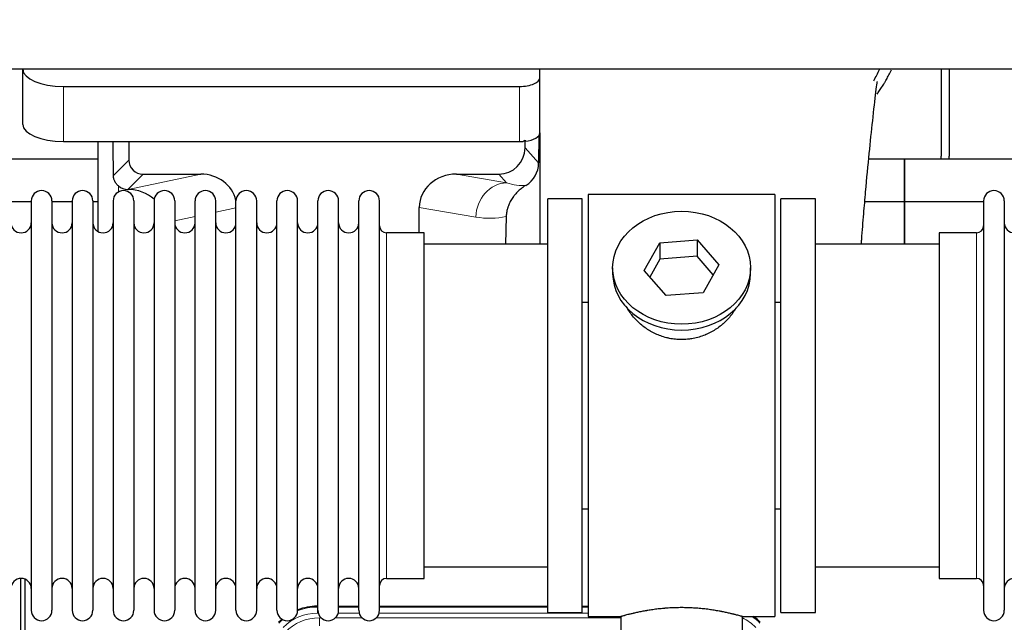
# Model space of a CAD drawing. Header units: inches. Extents: x 0 to 20790, y -12 to 14700.
# Tile 44 of 256: x 6038 to 6524, y 5352 to 5649. Entities that reach past the tile are written whole.
import ezdxf

# ---------------------------------------------------------------- set-up
doc = ezdxf.new("R2010")
doc.units = ezdxf.units.IN
doc.layers.add('1', color=7, linetype='Continuous', true_color=0xffffff)
doc.layers.add('254', color=7, linetype='Continuous', true_color=0xffffff)
doc.styles.add('latin_extended', font='simplex.shx')
doc.dimstyles.get("Standard").update_dxf_attribs({"dimtxt": 0.18, "dimasz": 0.18, "dimexe": 0.18, "dimexo": 0.0625, "dimgap": 0.09, "dimtad": 0, "dimtih": 1, "dimtoh": 1, "dimdec": 4, "dimzin": 0, "dimdsep": 46, "dimtxsty": 'Standard', "dimcen": 0.09, "dimadec": 0, "dimazin": 0, "dimtfac": 1, "dimtdec": 4, "dimtofl": 0, "dimtmove": 0, "dimatfit": 3, "dimfxl": 1, "dimtolj": 1, "dimtzin": 0, "dimarcsym": 0})

# ---------------------------------------------------------------- blocks, each defined once
blk = doc.blocks.new('_U9')
at = {"layer": '254', "color": 3, "linetype": 'Continuous', "lineweight": 13, "transparency": 16777216}
for p, q in [((1629.96, 6537.14), (699.96, 6537.14)), ((734.96, 6414.64), (734.96, 5321.64)), ((7670.96, 5199.14), (699.96, 5199.14))]:
    blk.add_line(p, q, dxfattribs=at)
at = {"layer": '254', "color": 3, "transparency": 16777216}
for points in [[(755.37, 6414.64), (714.54, 6414.64), (734.96, 6537.14)], [(714.54, 5321.64), (755.37, 5321.64), (734.96, 5199.14)]]:
    blk.add_solid(points, dxfattribs=at)
at = {"layer": 'Defpoints', "color": 0, "transparency": 16777216}
for p in [(1664.96, 6537.14), (734.96, 5199.14), (7705.96, 5199.14)]:
    blk.add_point(p, dxfattribs=at)
at = {"layer": '254', "color": 2, "lineweight": 13, "transparency": 16777216, "insert": (551.21, 5647.57), "char_height": 122.5, "attachment_point": 1, "rotation": 90, "style": 'latin_extended'}
blk.add_mtext('\\A1;\\C2;1338', dxfattribs=at)

msp = doc.modelspace()

# ---------------------------------------------------------------- linework, layer by layer
at = {"layer": '1', "color": 2, "linetype": 'Continuous', "lineweight": 25}
for p, q in [((7063.956, 5625.043), (2537.956, 5625.043)), ((6040.006, 5625.044), (6040.006, 5624.946)), ((6040.006, 5597.758), (6040.006, 5624.946)), ((6295.006, 5620.719), (6295.006, 5625.044)), ((6492.956, 5625.044), (6492.956, 5582.143)), ((6496.956, 5625.044), (6496.956, 5582.143)), ((6295.006, 5593.531), (6295.006, 5620.719)), ((6060.006, 5616.492), (6285.006, 5616.492)), ((6294.483, 5592.183), (6294.428, 5578.734)), ((6295.006, 5593.53), (6295.006, 5538.644)), ((6060.006, 5589.304), (6285.006, 5589.304)), ((6076.938, 5589.304), (6076.938, 5545.034)), ((6092.316, 5589.304), (6092.316, 5580.203)), ((6287.721, 5586.19), (6287.721, 5589.907)), ((6076.943, 5580.618), (5984.956, 5580.618)), ((6474.956, 5580.618), (6457.264, 5580.618)), ((6474.956, 5580.618), (6474.956, 5559.643)), ((6566.943, 5580.618), (6474.956, 5580.618)), ((6474.956, 5559.643), (6474.956, 5580.618)), ((6099.289, 5573.23), (6127.75, 5573.23)), ((6253.918, 5573.23), (6274.77, 5573.23)), ((6091.75, 5565.691), (6091.909, 5565.691)), ((6318.956, 5563.143), (6318.956, 5355.143)), ((6410.956, 5563.143), (6318.956, 5563.143)), ((6410.956, 5563.143), (6410.956, 5355.143)), ((6044.156, 5559.643), (6034.156, 5559.643)), ((6044.156, 5560.043), (6044.156, 5358.243)), ((6054.356, 5560.043), (6054.356, 5358.243)), ((6064.354, 5559.643), (6054.356, 5559.643)), ((6064.356, 5560.043), (6064.356, 5358.243)), ((6076.936, 5559.643), (6074.555, 5559.643)), ((6074.556, 5560.043), (6074.556, 5358.243)), ((6084.556, 5560.043), (6084.556, 5358.243)), ((6094.756, 5560.043), (6094.756, 5358.243)), ((6104.756, 5560.043), (6104.756, 5358.243)), ((6114.956, 5560.043), (6114.956, 5358.243)), ((6124.956, 5358.243), (6124.956, 5560.043)), ((6135.156, 5358.243), (6135.156, 5560.043)), ((6145.156, 5358.243), (6145.156, 5560.043)), ((6155.356, 5358.243), (6155.356, 5560.043)), ((6165.356, 5358.243), (6165.356, 5560.043)), ((6175.556, 5358.243), (6175.556, 5560.043)), ((6185.556, 5358.243), (6185.556, 5560.043)), ((6195.756, 5358.243), (6195.756, 5560.043)), ((6205.756, 5358.243), (6205.756, 5560.043)), ((6215.956, 5358.243), (6215.956, 5560.043)), ((6235.581, 5544.293), (6235.581, 5556.842)), ((6298.956, 5357.143), (6298.956, 5561.143)), ((6315.956, 5561.143), (6298.956, 5561.143)), ((6315.956, 5357.143), (6315.956, 5561.143)), ((6413.956, 5357.143), (6413.956, 5561.143)), ((6430.956, 5561.143), (6413.956, 5561.143)), ((6430.956, 5357.143), (6430.956, 5561.143)), ((6474.956, 5559.643), (6455.328, 5559.643)), ((6474.956, 5559.643), (6474.956, 5538.641)), ((6474.956, 5538.643), (6474.956, 5559.643)), ((6513.958, 5559.643), (6474.956, 5559.643)), ((6513.956, 5560.043), (6513.956, 5358.243)), ((6524.156, 5560.043), (6524.156, 5358.243)), ((6278.47, 5552.343), (6278.105, 5538.642)), ((6237.956, 5544.293), (6219.456, 5544.293)), ((6237.956, 5373.993), (6237.956, 5544.293)), ((6491.956, 5544.293), (6491.956, 5373.993)), ((6510.456, 5544.293), (6491.956, 5544.293)), ((6298.956, 5538.643), (6237.95, 5538.643)), ((6346.565, 5525.67), (6354.236, 5539.438)), ((6354.236, 5539.438), (6372.627, 5540.879)), ((6354.236, 5539.438), (6354.236, 5531.408)), ((6372.627, 5540.879), (6372.627, 5532.849)), ((6372.627, 5540.879), (6383.347, 5528.553)), ((6491.961, 5538.643), (6430.956, 5538.643)), ((6372.627, 5532.849), (6354.236, 5531.408)), ((6380.62, 5523.659), (6372.627, 5532.849)), ((6354.236, 5531.408), (6349.292, 5522.534)), ((6383.347, 5528.553), (6375.675, 5514.786)), ((6330.956, 5527.112), (6330.956, 5524.244)), ((6357.284, 5513.344), (6346.565, 5525.67)), ((6398.956, 5524.244), (6398.956, 5527.112)), ((6375.675, 5514.786), (6357.284, 5513.344)), ((6315.955, 5510.143), (6318.956, 5510.143)), ((6410.956, 5510.143), (6413.956, 5510.143)), ((6318.956, 5408.143), (6315.955, 5408.143)), ((6413.956, 5408.143), (6410.956, 5408.143)), ((6237.95, 5379.643), (6298.956, 5379.643)), ((6430.956, 5379.643), (6491.961, 5379.643)), ((6038.955, 4973.401), (6038.955, 5373.981)), ((6040.955, 5373.654), (6040.955, 4950.143)), ((6219.456, 5373.993), (6237.956, 5373.993)), ((6491.956, 5373.993), (6510.456, 5373.993)), ((6185.196, 5360.243), (6185.558, 5360.243)), ((6195.758, 5360.243), (6205.756, 5360.243)), ((6215.956, 5360.243), (6298.953, 5360.243)), ((6315.953, 5360.243), (6318.955, 5360.243)), ((6298.956, 5357.143), (6315.956, 5357.143)), ((6318.956, 5355.143), (6334.956, 5355.143)), ((6334.956, 5355.143), (6334.956, 5345.643)), ((6394.551, 5355.143), (6410.956, 5355.143)), ((6394.956, 5345.643), (6394.956, 5355.259)), ((6413.956, 5357.143), (6430.956, 5357.143))]:
    msp.add_line(p, q, dxfattribs=at)
at = {"layer": '1', "color": 110, "linetype": 'Continuous', "lineweight": 13}
for p, q in [((6060.006, 5589.304), (6060.006, 5616.492)), ((6285.006, 5589.304), (6285.006, 5616.492)), ((6287.721, 5586.19), (6294.428, 5578.734)), ((6084.698, 5572.585), (6092.316, 5580.203)), ((6099.289, 5573.23), (6091.75, 5565.691)), ((6091.909, 5565.691), (6127.75, 5573.23)), ((6253.918, 5573.23), (6278.561, 5569.015)), ((6278.561, 5569.015), (6274.77, 5573.23)), ((6087.147, 5564.482), (6087.147, 5567.396)), ((6145.156, 5556.654), (6135.156, 5554.55)), ((6263.426, 5552.08), (6235.581, 5556.842)), ((6124.956, 5552.405), (6114.956, 5550.302)), ((6219.456, 5373.993), (6219.456, 5544.293)), ((6510.456, 5544.293), (6510.456, 5373.993)), ((6185.196, 5360.243), (6185.351, 5359.868)), ((6185.351, 5359.868), (6185.557, 5359.868)), ((6185.351, 5356.872), (6185.351, 5359.868)), ((6195.757, 5359.868), (6205.758, 5359.868)), ((6215.958, 5359.868), (6298.953, 5359.868)), ((6315.954, 5359.868), (6318.955, 5359.868)), ((6185.744, 5356.872), (6185.351, 5356.872)), ((6186.328, 5354.515), (6187.175, 5354.515)), ((6186.328, 5350.521), (6186.328, 5354.515)), ((6194.138, 5354.515), (6207.376, 5354.515)), ((6205.945, 5356.872), (6195.57, 5356.872)), ((6214.338, 5354.515), (6334.954, 5354.515)), ((6318.955, 5356.872), (6215.771, 5356.872))]:
    msp.add_line(p, q, dxfattribs=at)
at = {"layer": '1', "color": 2, "linetype": 'Continuous', "lineweight": 25}
for centre, radius, start, end in [((6470.956, 5582.143), 22, 356.02453, 0), ((6474.956, 5582.143), 22, 356.02453, 0), ((6049.256, 5560.043), 5.1, 0, 180), ((6069.456, 5560.043), 5.1, 0, 180), ((6089.656, 5560.043), 5.1, 0, 180), ((6109.856, 5560.043), 5.1, 0, 180), ((6130.056, 5560.043), 5.1, 0, 180), ((6150.256, 5560.043), 5.1, 0, 180), ((6170.456, 5560.043), 5.1, 0, 180), ((6190.656, 5560.043), 5.1, 0, 180), ((6210.856, 5560.043), 5.1, 0, 180), ((6519.056, 5560.043), 5.1, 0, 180), ((6039.156, 5549.293), 5, 180, 0), ((6059.356, 5549.293), 5, 180, 0), ((6079.556, 5549.293), 5, 180, 0), ((6099.756, 5549.293), 5, 180, 0), ((6119.956, 5549.293), 5, 180, 0), ((6140.156, 5549.293), 5, 180, 0), ((6160.356, 5549.293), 5, 180, 0), ((6180.556, 5549.293), 5, 180, 0), ((6200.756, 5549.293), 5, 180, 0), ((6219.456, 5547.793), 3.5, 180, 270), ((6510.456, 5547.793), 3.5, 270, 0), ((6529.156, 5549.293), 5, 180, 0), ((6039.156, 5368.993), 5, 0, 180), ((6059.356, 5368.993), 5, 0, 180), ((6079.556, 5368.993), 5, 0, 180), ((6099.756, 5368.993), 5, 0, 180), ((6119.956, 5368.993), 5, 0, 180), ((6140.156, 5368.993), 5, 0, 180), ((6160.356, 5368.993), 5, 0, 180), ((6180.556, 5368.993), 5, 0, 180), ((6200.756, 5368.993), 5, 0, 180), ((6219.456, 5370.493), 3.5, 90, 180), ((6510.456, 5370.493), 3.5, 0, 90), ((6529.156, 5368.993), 5, 0, 180), ((6049.256, 5358.243), 5.1, 180, 0), ((6069.456, 5358.243), 5.1, 180, 0), ((6089.656, 5358.243), 5.1, 180, 0), ((6109.856, 5358.243), 5.1, 180, 0), ((6130.056, 5358.243), 5.1, 180, 0), ((6150.256, 5358.243), 5.1, 180, 0), ((6170.456, 5358.243), 5.1, 180, 0), ((6190.656, 5358.243), 5.1, 180, 0), ((6210.856, 5358.243), 5.1, 180, 0), ((6519.056, 5358.243), 5.1, 180, 0)]:
    msp.add_arc(centre, radius, start, end, dxfattribs=at)
for centre, major_axis, ratio, start_param, end_param in [((6060.006, 5624.946), (-20, 0), 0.4226815, 0, 1.5707963), ((6285.006, 5620.719), (-10, 0), 0.4226815, 1.5707963, 3.1415927), ((6060.006, 5597.758), (-20, 0), 0.4226815, 0, 1.5707963), ((6285.006, 5593.531), (-10, 0), 0.4226815, 1.8474697, 3.1415927), ((6087.147, 5139.027), (10.169, -1338.708), 0.0006671, 1.9006007, 1.9138317), ((6274.68, 5586.279), (-8.754, 9.732), 0.993147, 2.4124357, 3.9763944), ((6285.006, 5593.531), (-10, 0), 0.4226815, 1.5707963, 1.7425489), ((6285.006, 5612.676), (0, 23.658), 0.4226815, 3.3133452, 3.4165375), ((6099.343, 5580.256), (4.987, 4.987), 0.9924325, 2.3599928, 3.9231925), ((6281.388, 5578.823), (12.412, -4.015), 0.9953148, 5.572067, 6.5905896), ((6127.134, 5556.165), (-18.076, -3.802), 0.9203203, 3.1582238, 4.4876926), ((6254.676, 5556.165), (18.879, -3.229), 0.8876007, 1.7611606, 3.2922561), ((6091.75, 5572.664), (-7.027, 0), 0.9924325, 0.8563441, 1.5707963), ((6091.909, 5548.755), (-18.402, 0), 0.9203203, 3.9349859, 4.712389), ((6364.956, 5524.244), (34, 0), 0.819152, 3.1416663, 6.2831608), ((6185.227, 5333.206, 0), (10.349, -24.985), 0.998395, 2.7494612, 3.1145601), ((6185.227, 5333.206, 0), (10.349, -24.985), 0.998395, 3.4494404, 3.5337241), ((6384.684, 5333.206, 0), (-10.349, -24.985), 0.998395, 2.7494612, 2.9094018)]:
    msp.add_ellipse(centre, major_axis=major_axis, ratio=ratio, start_param=start_param, end_param=end_param, dxfattribs=at)
at = {"layer": '1', "color": 110, "linetype": 'Continuous', "lineweight": 13}
for centre, major_axis, ratio, start_param, end_param in [((6278.561, 5552.08), (-2.866, -16.757), 0.8876007, 3.3319569, 4.8630524), ((6278.318, 5582.236), (17.605, -10.298), 0.5880236, 5.056727, 5.602163), ((6263.183, 5582.236), (33.02, -17.025), 0.7759833, 5.0998257, 5.5373073), ((6185.379, 5332.839), (10.345, -24.976), 0.9987509, 2.7494612, 3.1209322), ((6185.379, 5332.839), (10.345, -24.976), 0.9987509, 3.439392, 3.5337241), ((6185.379, 5332.839, 0), (9.199, -22.209), 0.998395, 2.7494612, 3.5337241), ((6186.355, 5330.482, 0), (-9.199, 22.209), 0.998395, 5.8910538, 6.6753168), ((6384.532, 5332.839, 0), (-9.199, -22.209), 0.998395, 2.7494612, 3.0857139), ((6384.532, 5332.839), (-10.345, -24.976), 0.9987509, 2.7494612, 2.9335669)]:
    msp.add_ellipse(centre, major_axis=major_axis, ratio=ratio, start_param=start_param, end_param=end_param, dxfattribs=at)
at = {"layer": '1', "color": 2, "linetype": 'Continuous', "lineweight": 25}
msp.add_ellipse((6364.956, 5527.112), major_axis=(34, 0), ratio=0.819152, dxfattribs=at)
msp.add_open_spline([(6459.727, 5619.232), (6460.774, 5621.091), (6461.737, 5622.983), (6462.612, 5624.897)], degree=3, dxfattribs=at)
for points, knots in [([(6461.392, 5612.704), (6461.795, 5613.261), (6462.685, 5614.527), (6463.538, 5615.825), (6464.23, 5616.919), (6464.458, 5617.286), (6464.796, 5617.84), (6464.908, 5618.025), (6465.129, 5618.396), (6465.679, 5619.326), (6466.629, 5621.014), (6467.647, 5622.978), (6468.237, 5624.195), (6468.449, 5624.643)], [0, 0, 0, 0, 0.1493314, 0.3350669, 0.3350669, 0.4279346, 0.4279346, 0.4743685, 0.4743685, 0.5208024, 0.7065379, 0.8922734, 1, 1, 1, 1]), ([(6453.653, 5538.693), (6453.713, 5539.499), (6454.098, 5544.639), (6454.787, 5553.392), (6456.014, 5567.89), (6457.53, 5583.748), (6459.264, 5599.973), (6460.653, 5612.639), (6461.446, 5618.28), (6461.413, 5618.845), (6461.326, 5618.829)], [0, 0, 0, 0, 0.0209512, 0.1341954, 0.2364153, 0.4334945, 0.6253373, 0.824694, 0.9320857, 1, 1, 1, 1]), ([(6087.147, 5567.396), (6086.957, 5567.559), (6086.777, 5567.73), (6086.439, 5568.088), (6086.279, 5568.274), (6085.98, 5568.663), (6085.841, 5568.865), (6085.695, 5569.102), (6085.679, 5569.129), (6085.647, 5569.182), (6085.632, 5569.208), (6085.585, 5569.289), (6085.495, 5569.45), (6085.411, 5569.614), (6085.253, 5569.946), (6085.16, 5570.172), (6084.998, 5570.633), (6084.929, 5570.868), (6084.859, 5571.169), (6084.846, 5571.229), (6084.821, 5571.35), (6084.81, 5571.412), (6084.778, 5571.595), (6084.76, 5571.718), (6084.716, 5572.087), (6084.7, 5572.335), (6084.698, 5572.585)], [0, 0, 0, 0, 0.125, 0.125, 0.25, 0.25, 0.375, 0.375, 0.390625, 0.390625, 0.40625, 0.40625, 0.4375, 0.5, 0.5, 0.625, 0.625, 0.75, 0.75, 0.78125, 0.78125, 0.8125, 0.8125, 0.875, 0.875, 1, 1, 1, 1]), ([(6288.184, 5567.717), (6287.843, 5567.511), (6287.175, 5567.083), (6286.213, 5566.393), (6285.292, 5565.656), (6284.705, 5565.132), (6284.132, 5564.593), (6283.853, 5564.315), (6283.308, 5563.741), (6283.044, 5563.446), (6282.722, 5563.066), (6282.658, 5562.989), (6282.532, 5562.836), (6282.345, 5562.604), (6282.163, 5562.368), (6281.808, 5561.894), (6281.355, 5561.249), (6280.945, 5560.582), (6280.556, 5559.902), (6280.372, 5559.557), (6280.027, 5558.853), (6279.866, 5558.495), (6279.567, 5557.767), (6279.429, 5557.396), (6279.272, 5556.924), (6279.241, 5556.83), (6279.196, 5556.687), (6279.182, 5556.639), (6279.153, 5556.543), (6279.081, 5556.304), (6279.015, 5556.065), (6278.868, 5555.487), (6278.784, 5555.1), (6278.644, 5554.32), (6278.589, 5553.928), (6278.507, 5553.139), (6278.481, 5552.742), (6278.47, 5552.343)], [0, 0, 0, 0, 0.0625, 0.125, 0.1875, 0.25, 0.25, 0.3125, 0.3125, 0.375, 0.375, 0.390625, 0.390625, 0.40625, 0.4375, 0.4375, 0.5, 0.5625, 0.5625, 0.625, 0.625, 0.6875, 0.6875, 0.75, 0.75, 0.765625, 0.765625, 0.7734375, 0.7734375, 0.78125, 0.8125, 0.8125, 0.875, 0.875, 0.9375, 0.9375, 1, 1, 1, 1]), ([(6367.813, 5491.82), (6366.822, 5491.726), (6365.834, 5491.681), (6363.865, 5491.688), (6362.884, 5491.74), (6360.929, 5491.938), (6359.956, 5492.084), (6358.743, 5492.327), (6358.501, 5492.379), (6358.138, 5492.461), (6358.017, 5492.489), (6357.775, 5492.547), (6357.174, 5492.695), (6356.58, 5492.859), (6355.17, 5493.288), (6354.249, 5493.616), (6352.447, 5494.355), (6351.565, 5494.766), (6350.271, 5495.444), (6349.844, 5495.68), (6349.317, 5495.988), (6349.212, 5496.05), (6349.002, 5496.175), (6348.69, 5496.366), (6348.381, 5496.56), (6347.364, 5497.219), (6346.583, 5497.778), (6345.084, 5498.957), (6344.365, 5499.576), (6342.991, 5500.873), (6342.336, 5501.551), (6341.089, 5502.965), (6340.508, 5503.689), (6339.429, 5505.171), (6338.93, 5505.928), (6338.186, 5507.182), (6337.917, 5507.669), (6337.664, 5508.162)], [0, 0, 0, 0, 0.0792205, 0.0792205, 0.1584409, 0.1584409, 0.2376614, 0.2376614, 0.2574665, 0.2574665, 0.2673691, 0.2673691, 0.2772716, 0.3168819, 0.3168819, 0.3961024, 0.3961024, 0.4753228, 0.4753228, 0.5149331, 0.5149331, 0.5248356, 0.5248356, 0.5347382, 0.5545433, 0.5545433, 0.6337638, 0.6337638, 0.7129842, 0.7129842, 0.7922047, 0.7922047, 0.8714252, 0.8714252, 0.9506456, 0.9506456, 1, 1, 1, 1]), ([(6391.854, 5507.423), (6391.694, 5507.134), (6391.528, 5506.846), (6391.297, 5506.462), (6391.237, 5506.364), (6391.117, 5506.17), (6390.936, 5505.879), (6390.748, 5505.592), (6390.367, 5505.021), (6390.104, 5504.646), (6389.285, 5503.538), (6388.702, 5502.82), (6387.462, 5501.43), (6386.804, 5500.757), (6385.936, 5499.946), (6385.671, 5499.705), (6385.402, 5499.467), (6385.221, 5499.309), (6385.13, 5499.231), (6384.673, 5498.842), (6384.301, 5498.539), (6383.164, 5497.658), (6382.38, 5497.105), (6380.76, 5496.069), (6379.924, 5495.586), (6378.629, 5494.917), (6378.19, 5494.703), (6377.522, 5494.396), (6377.298, 5494.297), (6376.959, 5494.15), (6376.845, 5494.102), (6376.617, 5494.007), (6376.503, 5493.961), (6375.475, 5493.546), (6374.548, 5493.222), (6372.668, 5492.665), (6371.715, 5492.432), (6370.267, 5492.15), (6369.781, 5492.067), (6369.047, 5491.961), (6368.801, 5491.929), (6368.309, 5491.87), (6368.061, 5491.843), (6367.813, 5491.82)], [0, 0, 0, 0, 0.0354008, 0.0354008, 0.0474583, 0.0474583, 0.0595158, 0.0836308, 0.0836308, 0.1318607, 0.1318607, 0.2283206, 0.2283206, 0.3247806, 0.3247806, 0.3488955, 0.360953, 0.360953, 0.3730105, 0.3730105, 0.4212405, 0.4212405, 0.5177004, 0.5177004, 0.6141603, 0.6141603, 0.6623903, 0.6623903, 0.6865053, 0.6865053, 0.6985627, 0.6985627, 0.7106202, 0.7106202, 0.8070802, 0.8070802, 0.9035401, 0.9035401, 0.95177, 0.95177, 0.975885, 0.975885, 1, 1, 1, 1]), ([(6394.956, 5355.143), (6394.956, 5355.143), (6394.908, 5355.157), (6394.764, 5355.198), (6394.704, 5355.215), (6394.595, 5355.246), (6394.536, 5355.263), (6394.47, 5355.282), (6394.424, 5355.295), (6394.401, 5355.302), (6394.182, 5355.364), (6393.941, 5355.431), (6393.37, 5355.59), (6393.039, 5355.68), (6392.289, 5355.881), (6391.869, 5355.992), (6391.345, 5356.126), (6391.286, 5356.142), (6391.167, 5356.172), (6391.106, 5356.187), (6390.924, 5356.234), (6390.799, 5356.265), (6390.42, 5356.36), (6390.157, 5356.425), (6389.341, 5356.623), (6388.76, 5356.76), (6387.526, 5357.04), (6386.871, 5357.183), (6385.834, 5357.399), (6385.479, 5357.472), (6385.023, 5357.562), (6384.931, 5357.58), (6384.747, 5357.616), (6384.469, 5357.67), (6384.188, 5357.724), (6383.242, 5357.901), (6382.459, 5358.04), (6380.842, 5358.308), (6380.008, 5358.436), (6378.717, 5358.618), (6377.843, 5358.736), (6376.942, 5358.846), (6376.37, 5358.912), (6376.256, 5358.925), (6376.026, 5358.95), (6375.681, 5358.988), (6375.335, 5359.025), (6374.64, 5359.095), (6374.174, 5359.139), (6372.767, 5359.262), (6371.817, 5359.332), (6369.896, 5359.446), (6368.923, 5359.49), (6367.693, 5359.526), (6367.323, 5359.536), (6366.889, 5359.545), (6366.703, 5359.548), (6366.579, 5359.551), (6366.516, 5359.552), (6365.957, 5359.56), (6365.461, 5359.564), (6363.977, 5359.564), (6362.994, 5359.549), (6361.04, 5359.492), (6360.068, 5359.449), (6358.62, 5359.364), (6358.138, 5359.332), (6357.418, 5359.279), (6357.179, 5359.261), (6356.82, 5359.232), (6356.7, 5359.222), (6356.462, 5359.202), (6356.343, 5359.192), (6355.278, 5359.099), (6354.353, 5359.005), (6352.545, 5358.797), (6351.663, 5358.684), (6349.939, 5358.442), (6349.098, 5358.312), (6348.176, 5358.16), (6348.074, 5358.143), (6347.871, 5358.109), (6347.568, 5358.057), (6347.269, 5358.006), (6346.679, 5357.901), (6346.294, 5357.831), (6345.163, 5357.619), (6344.442, 5357.475), (6343.066, 5357.189), (6342.411, 5357.045), (6341.633, 5356.869), (6341.402, 5356.816), (6341.177, 5356.764), (6341.027, 5356.729), (6340.953, 5356.712), (6340.586, 5356.625), (6340.302, 5356.558), (6339.484, 5356.359), (6338.982, 5356.233), (6338.06, 5355.996), (6337.641, 5355.886), (6337.076, 5355.735), (6336.898, 5355.687), (6336.647, 5355.618), (6336.526, 5355.585), (6336.411, 5355.553), (6336.336, 5355.533), (6336.299, 5355.522), (6335.973, 5355.432), (6335.732, 5355.364), (6335.346, 5355.255), (6335.2, 5355.213), (6335.054, 5355.171), (6335.017, 5355.161), (6334.98, 5355.15), (6334.971, 5355.147), (6334.959, 5355.144), (6334.955, 5355.143), (6334.956, 5355.143)], [0, 0, 0, 0, 0.0311289, 0.0311289, 0.0467558, 0.0467558, 0.0545693, 0.0584761, 0.0584761, 0.0623828, 0.0623828, 0.0936367, 0.0936367, 0.1248906, 0.1248906, 0.1561445, 0.1561445, 0.1600513, 0.1600513, 0.163958, 0.163958, 0.1717715, 0.1717715, 0.1873984, 0.1873984, 0.2186523, 0.2186523, 0.2499062, 0.2499062, 0.2655332, 0.2655332, 0.2694399, 0.2694399, 0.2733467, 0.2811601, 0.2811601, 0.3124141, 0.3124141, 0.343668, 0.343668, 0.3592949, 0.3749219, 0.3749219, 0.3788286, 0.3788286, 0.3827353, 0.3905488, 0.3905488, 0.4061758, 0.4061758, 0.4374297, 0.4374297, 0.4686836, 0.4686836, 0.4764971, 0.4804038, 0.4823572, 0.4823572, 0.4843105, 0.4843105, 0.4999375, 0.4999375, 0.5311914, 0.5311914, 0.5624453, 0.5624453, 0.5780723, 0.5780723, 0.5858857, 0.5858857, 0.5897925, 0.5897925, 0.5936992, 0.5936992, 0.6249531, 0.6249531, 0.656207, 0.656207, 0.6874609, 0.6874609, 0.6913677, 0.6913677, 0.6952744, 0.7030879, 0.7030879, 0.7187148, 0.7187148, 0.7499687, 0.7499687, 0.7812227, 0.7812227, 0.7890361, 0.7929429, 0.7929429, 0.7968496, 0.7968496, 0.8124766, 0.8124766, 0.8437305, 0.8437305, 0.8749844, 0.8749844, 0.8906113, 0.8906113, 0.8984248, 0.9023315, 0.9023315, 0.9062383, 0.9062383, 0.9374922, 0.9374922, 0.9687461, 0.9687461, 0.984373, 0.984373, 0.9921865, 0.9921865, 1, 1, 1, 1])]:
    msp.add_open_spline(points, degree=3, knots=knots, dxfattribs=at)
msp.add_rational_spline([(6287.721, 5589.907), (6287.729, 5589.686), (6287.737, 5589.465)], [0.500000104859, 0.499999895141, 0.500000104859], degree=2, dxfattribs=at)

# ---------------------------------------------------------------- dimensions: what is measured, and where the dimension line sits
at = {"layer": '254', "color": 2, "linetype": 'Continuous', "lineweight": 13}
dim = msp.add_linear_dim(base=(734.956, 5199.143), p1=(1664.956, 6537.143), p2=(7705.956, 5199.143), angle=90, text='\\C2;1338', dimstyle='Standard', override={"dimscale": 35, "dimtxt": 3.5, "dimasz": 3.5, "dimexe": 1, "dimexo": 1, "dimgap": 1.75, "dimtad": 1, "dimtih": 0, "dimtoh": 0, "dimdec": 2, "dimlfac": 0.028571, "dimzin": 8, "dimdsep": 46, "dimlunit": 2, "dimpost": '', "dimtxsty": 'latin_extended', "dimsah": 1, "dimse1": 0, "dimse2": 0, "dimsd1": 0, "dimsd2": 0, "dimclrd": 3, "dimclre": 3, "dimclrt": 2, "dimtol": 0, "dimtm": -0.1, "dimtfac": 0.714286, "dimtdec": 3, "dimtofl": 1, "dimtmove": 0, "dimtzin": 8, "dimlwd": 13, "dimlwe": 13}, dxfattribs=at)
dim.commit()
dim.dimension.update_dxf_attribs({"geometry": '_U9', "text_midpoint": (734.956, 5851.74), "dimtype": 160})

doc.saveas('drawing.dxf')
